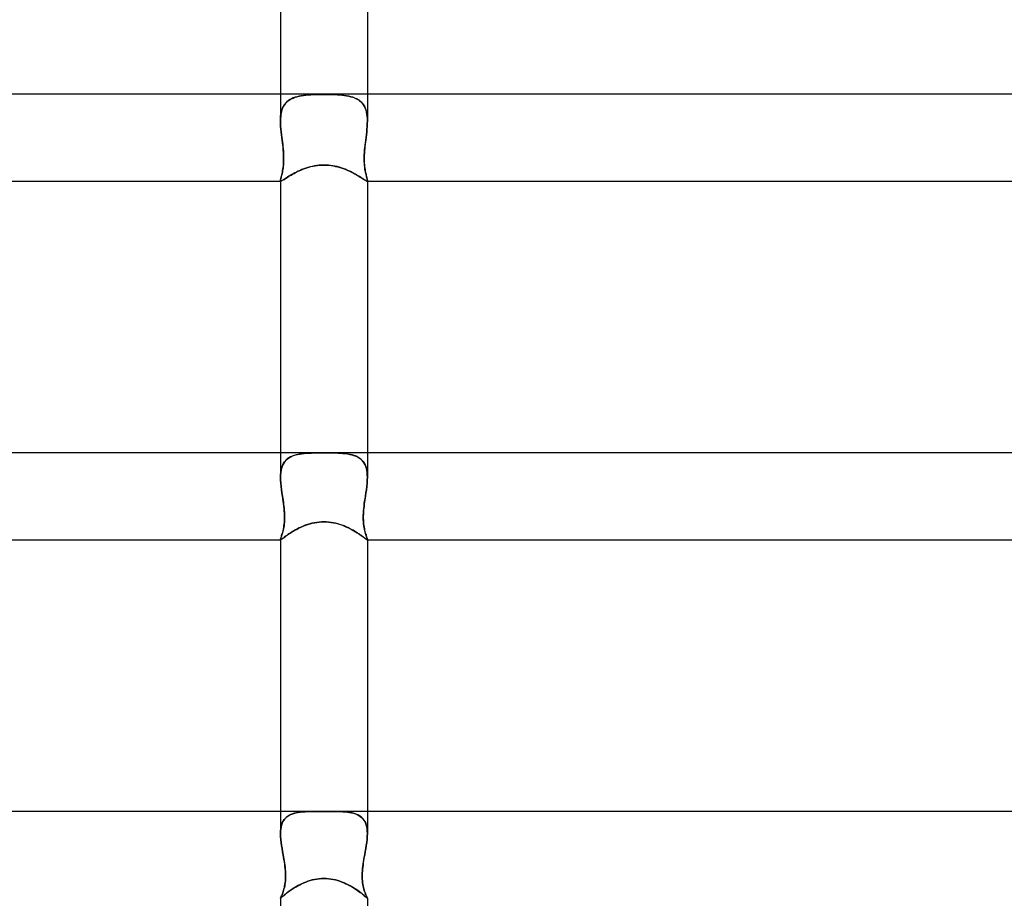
# Model space of a CAD drawing. Header units: millimetres. Extents: x -535 to 535, y -2 to 330.
# Tile 51 of 88: x -14 to 31, y 165 to 205. Entities that reach past the tile are written whole.
import ezdxf

# ---------------------------------------------------------------- set-up
doc = ezdxf.new("R2010")
doc.units = ezdxf.units.MM
doc.layers.add('HIDDEN', color=7, linetype='Continuous')
doc.layers.add('THICK', color=7, linetype='Continuous')

msp = doc.modelspace()

# ---------------------------------------------------------------- linework, layer by layer
at = {"layer": 'HIDDEN'}
for p, q in [((-2, 202), (-2, 200.766)), ((-1.772, 201.574), (-1.714, 201.636)), ((-1.706, 201.643), (-1.764, 201.582)), ((-1.714, 201.636), (-1.649, 201.691)), ((-1.641, 201.698), (-1.706, 201.643)), ((-1.649, 201.691), (-1.579, 201.741)), ((-1.571, 201.746), (-1.641, 201.698)), ((-1.579, 201.741), (-1.502, 201.784)), ((-1.495, 201.788), (-1.571, 201.746)), ((-1.502, 201.784), (-1.42, 201.822)), ((-1.414, 201.825), (-1.495, 201.788)), ((-1.42, 201.822), (-1.333, 201.855)), ((-1.328, 201.857), (-1.414, 201.825)), ((-1.333, 201.855), (-1.241, 201.883)), ((-1.238, 201.883), (-1.328, 201.857)), ((-1.241, 201.883), (-1.144, 201.906)), ((-1.143, 201.906), (-1.238, 201.883)), ((-1.144, 201.906), (-1.043, 201.925)), ((-1.045, 201.925), (-1.143, 201.906)), ((-0.944, 201.94), (-1.045, 201.925)), ((-1.043, 201.925), (-0.938, 201.941)), ((-0.839, 201.953), (-0.944, 201.94)), ((-0.938, 201.941), (-0.829, 201.954)), ((-0.731, 201.962), (-0.839, 201.953)), ((-0.829, 201.954), (-0.717, 201.964)), ((-0.62, 201.97), (-0.731, 201.962)), ((-0.717, 201.964), (-0.603, 201.971)), ((-0.504, 201.976), (-0.62, 201.97)), ((-0.603, 201.971), (-0.485, 201.977)), ((-0.384, 201.98), (-0.504, 201.976)), ((-0.485, 201.977), (-0.366, 201.981)), ((-0.26, 201.983), (-0.384, 201.98)), ((-0.366, 201.981), (-0.245, 201.983)), ((-0.132, 201.985), (-0.26, 201.983)), ((-0.245, 201.983), (-0.123, 201.985)), ((0, 201.985), (-0.132, 201.985)), ((-0.123, 201.985), (0, 201.985)), ((0.123, 201.985), (0, 201.985)), ((0, 201.985), (0.132, 201.985)), ((0.245, 201.983), (0.123, 201.985)), ((0.132, 201.985), (0.26, 201.983)), ((0.366, 201.981), (0.245, 201.983)), ((0.26, 201.983), (0.384, 201.98)), ((0.485, 201.977), (0.366, 201.981)), ((0.384, 201.98), (0.504, 201.976)), ((0.603, 201.971), (0.485, 201.977)), ((0.504, 201.976), (0.62, 201.97)), ((0.717, 201.964), (0.603, 201.971)), ((0.62, 201.97), (0.731, 201.962)), ((0.829, 201.954), (0.717, 201.964)), ((0.731, 201.962), (0.839, 201.953)), ((0.938, 201.941), (0.829, 201.954)), ((0.839, 201.953), (0.944, 201.94)), ((1.043, 201.925), (0.938, 201.941)), ((0.944, 201.94), (1.045, 201.925)), ((1.144, 201.906), (1.043, 201.925)), ((1.045, 201.925), (1.143, 201.906)), ((1.143, 201.906), (1.238, 201.883)), ((1.241, 201.883), (1.144, 201.906)), ((1.238, 201.883), (1.328, 201.857)), ((1.333, 201.855), (1.241, 201.883)), ((1.328, 201.857), (1.414, 201.825)), ((1.42, 201.822), (1.333, 201.855)), ((1.414, 201.825), (1.495, 201.788)), ((1.502, 201.784), (1.42, 201.822)), ((1.495, 201.788), (1.571, 201.746)), ((1.579, 201.741), (1.502, 201.784)), ((1.571, 201.746), (1.641, 201.698)), ((1.649, 201.691), (1.579, 201.741)), ((1.641, 201.698), (1.706, 201.643)), ((1.714, 201.636), (1.649, 201.691)), ((1.706, 201.643), (1.764, 201.582)), ((1.772, 201.574), (1.714, 201.636)), ((2, 202), (2, 200.766)), ((-1.958, 201.183), (-1.977, 201.085)), ((-1.96, 201.173), (-1.936, 201.265)), ((-1.933, 201.275), (-1.958, 201.183)), ((-1.936, 201.265), (-1.905, 201.351)), ((-1.901, 201.362), (-1.933, 201.275)), ((-1.905, 201.351), (-1.867, 201.431)), ((-1.862, 201.441), (-1.901, 201.362)), ((-1.867, 201.431), (-1.823, 201.505)), ((-1.816, 201.515), (-1.862, 201.441)), ((-1.823, 201.505), (-1.772, 201.574)), ((-1.764, 201.582), (-1.816, 201.515)), ((1.764, 201.582), (1.816, 201.515)), ((1.823, 201.505), (1.772, 201.574)), ((1.816, 201.515), (1.862, 201.441)), ((1.867, 201.431), (1.823, 201.505)), ((1.862, 201.441), (1.901, 201.362)), ((1.905, 201.351), (1.867, 201.431)), ((1.901, 201.362), (1.933, 201.275)), ((1.936, 201.265), (1.905, 201.351)), ((1.933, 201.275), (1.958, 201.183)), ((1.96, 201.173), (1.936, 201.265)), ((1.958, 201.183), (1.977, 201.085)), ((-1.998, 200.876), (-2, 200.766)), ((-2, 200.765), (-1.998, 200.873)), ((-2, 200.766), (-1.998, 200.644)), ((-1.998, 200.642), (-2, 200.765)), ((-1.99, 200.983), (-1.998, 200.876)), ((-1.998, 200.873), (-1.991, 200.977)), ((-1.991, 200.977), (-1.979, 201.077)), ((-1.977, 201.085), (-1.99, 200.983)), ((-1.979, 201.077), (-1.96, 201.173)), ((1.979, 201.077), (1.96, 201.173)), ((1.977, 201.085), (1.99, 200.983)), ((1.991, 200.977), (1.979, 201.077)), ((1.99, 200.983), (1.998, 200.876)), ((1.998, 200.873), (1.991, 200.977)), ((1.997, 200.642), (2, 200.765)), ((1.998, 200.876), (2, 200.766)), ((2, 200.765), (1.998, 200.873)), ((2, 200.766), (1.997, 200.644)), ((-1.998, 200.644), (-1.991, 200.519)), ((-1.991, 200.517), (-1.998, 200.642)), ((-1.991, 200.519), (-1.98, 200.391)), ((-1.98, 200.389), (-1.991, 200.517)), ((-1.98, 200.391), (-1.967, 200.262)), ((-1.967, 200.26), (-1.98, 200.389)), ((1.98, 200.391), (1.967, 200.262)), ((1.967, 200.26), (1.98, 200.389)), ((1.991, 200.519), (1.98, 200.391)), ((1.98, 200.389), (1.991, 200.517)), ((1.997, 200.644), (1.991, 200.519)), ((1.991, 200.517), (1.997, 200.642)), ((-1.967, 200.262), (-1.952, 200.131)), ((-1.952, 200.13), (-1.967, 200.26)), ((-1.952, 200.131), (-1.936, 200)), ((-1.936, 200), (-1.952, 200.13)), ((-1.921, 199.883), (-1.936, 200)), ((-1.936, 200), (-1.923, 199.898)), ((-1.923, 199.898), (-1.91, 199.795)), ((-1.907, 199.767), (-1.921, 199.883)), ((1.907, 199.767), (1.921, 199.883)), ((1.923, 199.898), (1.91, 199.795)), ((1.921, 199.883), (1.936, 200)), ((1.936, 200), (1.923, 199.898)), ((1.952, 200.131), (1.936, 200)), ((1.936, 200), (1.952, 200.13)), ((1.967, 200.262), (1.952, 200.131)), ((1.952, 200.13), (1.967, 200.26)), ((-1.91, 199.795), (-1.898, 199.693)), ((-1.893, 199.651), (-1.907, 199.767)), ((-1.898, 199.693), (-1.886, 199.591)), ((-1.881, 199.537), (-1.893, 199.651)), ((-1.886, 199.591), (-1.876, 199.49)), ((-1.871, 199.424), (-1.881, 199.537)), ((-1.876, 199.49), (-1.868, 199.391)), ((-1.862, 199.313), (-1.871, 199.424)), ((-1.868, 199.391), (-1.861, 199.293)), ((1.868, 199.391), (1.861, 199.293)), ((1.862, 199.313), (1.871, 199.424)), ((1.876, 199.49), (1.868, 199.391)), ((1.871, 199.424), (1.881, 199.537)), ((1.886, 199.591), (1.876, 199.49)), ((1.881, 199.537), (1.893, 199.651)), ((1.898, 199.693), (1.886, 199.591)), ((1.893, 199.651), (1.907, 199.767)), ((1.91, 199.795), (1.898, 199.693)), ((-1.857, 199.205), (-1.862, 199.313)), ((-1.861, 199.293), (-1.857, 199.197)), ((-1.855, 198.921), (-1.859, 198.834)), ((-1.854, 199.1), (-1.857, 199.205)), ((-1.857, 199.197), (-1.854, 199.103)), ((-1.856, 198.899), (-1.853, 198.997)), ((-1.853, 199.011), (-1.855, 198.921)), ((-1.854, 199.103), (-1.853, 199.011)), ((-1.853, 198.997), (-1.854, 199.1)), ((1.854, 199.103), (1.853, 199.011)), ((1.853, 198.997), (1.854, 199.1)), ((1.853, 199.011), (1.855, 198.921)), ((1.856, 198.899), (1.853, 198.997)), ((1.854, 199.1), (1.857, 199.205)), ((1.857, 199.197), (1.854, 199.103)), ((1.855, 198.921), (1.859, 198.834)), ((1.857, 199.205), (1.862, 199.313)), ((1.861, 199.293), (1.857, 199.197)), ((-1.914, 198.405), (-1.901, 198.473)), ((-1.902, 198.466), (-1.914, 198.406)), ((-1.891, 198.531), (-1.902, 198.466)), ((-1.901, 198.473), (-1.889, 198.547)), ((-1.881, 198.6), (-1.891, 198.531)), ((-1.889, 198.547), (-1.877, 198.627)), ((-1.872, 198.673), (-1.881, 198.6)), ((-1.877, 198.627), (-1.868, 198.712)), ((-1.864, 198.751), (-1.872, 198.673)), ((-1.868, 198.712), (-1.86, 198.803)), ((-1.859, 198.834), (-1.864, 198.751)), ((-1.86, 198.803), (-1.856, 198.899)), ((-1.224, 198.434), (-1.143, 198.472)), ((-1.143, 198.472), (-1.059, 198.509)), ((-1.059, 198.509), (-0.972, 198.545)), ((-0.972, 198.545), (-0.883, 198.578)), ((-0.883, 198.578), (-0.792, 198.609)), ((-0.792, 198.609), (-0.698, 198.638)), ((-0.698, 198.638), (-0.602, 198.663)), ((-0.602, 198.663), (-0.504, 198.686)), ((-0.504, 198.686), (-0.405, 198.704)), ((-0.405, 198.704), (-0.305, 198.719)), ((-0.305, 198.719), (-0.204, 198.729)), ((-0.204, 198.729), (-0.102, 198.736)), ((-0.102, 198.736), (0, 198.738)), ((0, 198.738), (0.111, 198.736)), ((0.111, 198.736), (0.221, 198.728)), ((0.221, 198.728), (0.33, 198.716)), ((0.33, 198.716), (0.437, 198.699)), ((0.437, 198.699), (0.54, 198.678)), ((0.54, 198.678), (0.641, 198.653)), ((0.641, 198.653), (0.739, 198.626)), ((0.739, 198.626), (0.833, 198.595)), ((0.833, 198.595), (0.925, 198.563)), ((0.925, 198.563), (1.013, 198.528)), ((1.013, 198.528), (1.099, 198.492)), ((1.099, 198.492), (1.182, 198.454)), ((1.86, 198.803), (1.856, 198.899)), ((1.859, 198.834), (1.864, 198.751)), ((1.868, 198.712), (1.86, 198.803)), ((1.864, 198.751), (1.872, 198.673)), ((1.877, 198.627), (1.868, 198.712)), ((1.872, 198.673), (1.881, 198.6)), ((1.889, 198.547), (1.877, 198.627)), ((1.881, 198.6), (1.891, 198.531)), ((1.901, 198.473), (1.889, 198.547)), ((1.891, 198.531), (1.902, 198.466)), ((1.914, 198.405), (1.901, 198.473)), ((1.902, 198.466), (1.914, 198.406)), ((-2, 198.029), (-1.998, 198.049)), ((-1.999, 198.047), (-2, 198.029)), ((-2, 198.02), (-2, 198.029)), ((-2, 198.029), (-2, 198.02)), ((-2, 198.028), (-2, 198)), ((-1.998, 198.013), (-2, 198.02)), ((-2, 198.02), (-1.998, 198.013)), ((-1.995, 198.07), (-1.999, 198.047)), ((-1.998, 198.049), (-1.994, 198.075)), ((-1.995, 198.007), (-1.998, 198.013)), ((-1.998, 198.013), (-1.996, 198.007)), ((-1.996, 198.007), (-1.992, 198.003)), ((-1.989, 198.098), (-1.995, 198.07)), ((-1.992, 198.003), (-1.995, 198.007)), ((-1.994, 198.075), (-1.987, 198.106)), ((-1.987, 198.001), (-1.992, 198.003)), ((-1.992, 198.003), (-1.987, 198.001)), ((-1.981, 198.129), (-1.989, 198.098)), ((-1.987, 198.106), (-1.977, 198.143)), ((-1.971, 198.165), (-1.981, 198.129)), ((-1.977, 198.143), (-1.966, 198.185)), ((-1.961, 198.206), (-1.971, 198.165)), ((-1.967, 198.002), (-1.949, 198.009)), ((-1.966, 198.185), (-1.954, 198.232)), ((-1.95, 198.25), (-1.961, 198.206)), ((-1.954, 198.232), (-1.941, 198.284)), ((-1.938, 198.298), (-1.95, 198.25)), ((-1.949, 198.009), (-1.926, 198.02)), ((-1.941, 198.284), (-1.928, 198.342)), ((-1.926, 198.35), (-1.938, 198.298)), ((-1.928, 198.342), (-1.914, 198.405)), ((-1.914, 198.406), (-1.926, 198.35)), ((-1.926, 198.02), (-1.899, 198.036)), ((-1.899, 198.036), (-1.866, 198.056)), ((-1.866, 198.056), (-1.83, 198.079)), ((-1.83, 198.079), (-1.788, 198.106)), ((-1.788, 198.106), (-1.743, 198.136)), ((-1.743, 198.136), (-1.692, 198.168)), ((-1.692, 198.168), (-1.637, 198.203)), ((-1.637, 198.203), (-1.578, 198.24)), ((-1.578, 198.24), (-1.514, 198.278)), ((-1.514, 198.278), (-1.447, 198.317)), ((-1.447, 198.317), (-1.376, 198.356)), ((-1.376, 198.356), (-1.302, 198.395)), ((-1.302, 198.395), (-1.224, 198.434)), ((1.182, 198.454), (1.262, 198.415)), ((1.262, 198.415), (1.339, 198.375)), ((1.339, 198.375), (1.413, 198.336)), ((1.413, 198.336), (1.484, 198.296)), ((1.484, 198.296), (1.55, 198.257)), ((1.55, 198.257), (1.612, 198.219)), ((1.612, 198.219), (1.671, 198.182)), ((1.671, 198.182), (1.724, 198.148)), ((1.724, 198.148), (1.773, 198.116)), ((1.773, 198.116), (1.818, 198.087)), ((1.818, 198.087), (1.857, 198.062)), ((1.857, 198.062), (1.892, 198.04)), ((1.892, 198.04), (1.921, 198.023)), ((1.914, 198.406), (1.926, 198.35)), ((1.928, 198.342), (1.914, 198.405)), ((1.921, 198.023), (1.946, 198.01)), ((1.926, 198.35), (1.938, 198.298)), ((1.941, 198.284), (1.928, 198.342)), ((1.938, 198.298), (1.95, 198.25)), ((1.954, 198.232), (1.941, 198.284)), ((1.946, 198.01), (1.965, 198.003)), ((1.95, 198.25), (1.961, 198.206)), ((1.966, 198.185), (1.954, 198.232)), ((1.961, 198.206), (1.971, 198.165)), ((1.965, 198.003), (1.98, 198)), ((1.977, 198.143), (1.966, 198.185)), ((1.971, 198.165), (1.981, 198.129)), ((1.987, 198.106), (1.977, 198.143)), ((1.981, 198.129), (1.989, 198.098)), ((1.994, 198.075), (1.987, 198.106)), ((1.987, 198.001), (1.992, 198.003)), ((1.992, 198.003), (1.987, 198.001)), ((1.989, 198.098), (1.995, 198.07)), ((1.992, 198.003), (1.995, 198.007)), ((1.996, 198.007), (1.992, 198.003)), ((1.998, 198.049), (1.994, 198.075)), ((1.995, 198.07), (1.999, 198.047)), ((1.995, 198.007), (1.998, 198.013)), ((1.998, 198.013), (1.996, 198.007)), ((2, 198.029), (1.998, 198.049)), ((1.998, 198.013), (2, 198.02)), ((2, 198.02), (1.998, 198.013)), ((1.999, 198.047), (2, 198.029)), ((2, 198.02), (2, 198.029)), ((2, 198.029), (2, 198.02)), ((2, 198.028), (2, 198)), ((-1.98, 198), (-1.987, 198.001)), ((-1.987, 198.001), (-1.981, 198)), ((-1.981, 198), (-1.967, 198.002)), ((1.98, 198), (1.987, 198.001)), ((1.987, 198.001), (1.981, 198)), ((-2, 185.5), (-2, 184.376)), ((-1.555, 185.299), (-1.477, 185.337)), ((-1.461, 185.344), (-1.542, 185.307)), ((-1.477, 185.337), (-1.394, 185.369)), ((-1.375, 185.376), (-1.461, 185.344)), ((-1.394, 185.369), (-1.307, 185.397)), ((-1.284, 185.403), (-1.375, 185.376)), ((-1.307, 185.397), (-1.215, 185.419)), ((-1.189, 185.425), (-1.284, 185.403)), ((-1.215, 185.419), (-1.119, 185.438)), ((-1.089, 185.443), (-1.189, 185.425)), ((-1.119, 185.438), (-1.019, 185.453)), ((-0.985, 185.458), (-1.089, 185.443)), ((-1.019, 185.453), (-0.915, 185.465)), ((-0.877, 185.469), (-0.985, 185.458)), ((-0.915, 185.465), (-0.808, 185.474)), ((-0.766, 185.477), (-0.877, 185.469)), ((-0.808, 185.474), (-0.699, 185.481)), ((-0.652, 185.484), (-0.766, 185.477)), ((-0.699, 185.481), (-0.586, 185.487)), ((-0.532, 185.489), (-0.652, 185.484)), ((-0.586, 185.487), (-0.472, 185.49)), ((-0.406, 185.492), (-0.532, 185.489)), ((-0.472, 185.49), (-0.356, 185.493)), ((-0.276, 185.494), (-0.406, 185.492)), ((-0.356, 185.493), (-0.238, 185.494)), ((-0.14, 185.495), (-0.276, 185.494)), ((-0.238, 185.494), (-0.12, 185.495)), ((0, 185.495), (-0.14, 185.495)), ((-0.12, 185.495), (0, 185.495)), ((0.12, 185.495), (0, 185.495)), ((0, 185.495), (0.14, 185.495)), ((0.238, 185.494), (0.12, 185.495)), ((0.14, 185.495), (0.276, 185.494)), ((0.356, 185.493), (0.238, 185.494)), ((0.276, 185.494), (0.406, 185.492)), ((0.472, 185.49), (0.356, 185.493)), ((0.406, 185.492), (0.532, 185.489)), ((0.586, 185.487), (0.472, 185.49)), ((0.532, 185.489), (0.652, 185.484)), ((0.699, 185.481), (0.586, 185.487)), ((0.652, 185.484), (0.766, 185.477)), ((0.808, 185.474), (0.699, 185.481)), ((0.766, 185.477), (0.877, 185.469)), ((0.915, 185.465), (0.808, 185.474)), ((0.877, 185.469), (0.985, 185.458)), ((1.019, 185.453), (0.915, 185.465)), ((0.985, 185.458), (1.089, 185.443)), ((1.119, 185.438), (1.019, 185.453)), ((1.089, 185.443), (1.189, 185.425)), ((1.215, 185.419), (1.119, 185.438)), ((1.189, 185.425), (1.284, 185.403)), ((1.307, 185.397), (1.215, 185.419)), ((1.284, 185.403), (1.375, 185.376)), ((1.394, 185.369), (1.307, 185.397)), ((1.375, 185.376), (1.461, 185.344)), ((1.477, 185.337), (1.394, 185.369)), ((1.461, 185.344), (1.542, 185.307)), ((1.555, 185.299), (1.477, 185.337)), ((2, 185.5), (2, 184.376)), ((-1.956, 184.776), (-1.929, 184.864)), ((-1.927, 184.868), (-1.955, 184.779)), ((-1.929, 184.864), (-1.895, 184.945)), ((-1.893, 184.95), (-1.927, 184.868)), ((-1.895, 184.945), (-1.855, 185.021)), ((-1.851, 185.026), (-1.893, 184.95)), ((-1.855, 185.021), (-1.807, 185.089)), ((-1.803, 185.095), (-1.851, 185.026)), ((-1.807, 185.089), (-1.754, 185.151)), ((-1.747, 185.158), (-1.803, 185.095)), ((-1.754, 185.151), (-1.694, 185.207)), ((-1.685, 185.214), (-1.747, 185.158)), ((-1.694, 185.207), (-1.628, 185.256)), ((-1.616, 185.264), (-1.685, 185.214)), ((-1.628, 185.256), (-1.555, 185.299)), ((-1.542, 185.307), (-1.616, 185.264)), ((1.542, 185.307), (1.616, 185.264)), ((1.628, 185.256), (1.555, 185.299)), ((1.616, 185.264), (1.685, 185.214)), ((1.694, 185.207), (1.628, 185.256)), ((1.685, 185.214), (1.747, 185.158)), ((1.754, 185.151), (1.694, 185.207)), ((1.747, 185.158), (1.803, 185.095)), ((1.807, 185.089), (1.754, 185.151)), ((1.803, 185.095), (1.851, 185.026)), ((1.855, 185.021), (1.807, 185.089)), ((1.851, 185.026), (1.893, 184.95)), ((1.895, 184.945), (1.855, 185.021)), ((1.893, 184.95), (1.927, 184.868)), ((1.929, 184.864), (1.895, 184.945)), ((1.927, 184.868), (1.955, 184.779)), ((1.956, 184.776), (1.929, 184.864)), ((-1.997, 184.483), (-2, 184.376)), ((-2, 184.376), (-1.998, 184.482)), ((-1.998, 184.482), (-1.99, 184.585)), ((-1.989, 184.586), (-1.997, 184.483)), ((-1.99, 184.585), (-1.976, 184.683)), ((-1.975, 184.685), (-1.989, 184.586)), ((-1.976, 184.683), (-1.956, 184.776)), ((-1.955, 184.779), (-1.975, 184.685)), ((1.955, 184.779), (1.975, 184.685)), ((1.976, 184.683), (1.956, 184.776)), ((1.975, 184.685), (1.989, 184.586)), ((1.99, 184.585), (1.976, 184.683)), ((1.989, 184.586), (1.997, 184.483)), ((1.997, 184.482), (1.99, 184.585)), ((1.997, 184.483), (2, 184.376)), ((2, 184.376), (1.997, 184.482)), ((-1.996, 184.237), (-2, 184.376)), ((-2, 184.376), (-1.996, 184.237)), ((-1.986, 184.094), (-1.996, 184.237)), ((-1.996, 184.237), (-1.986, 184.094)), ((-1.971, 183.949), (-1.986, 184.094)), ((-1.986, 184.094), (-1.971, 183.948)), ((1.971, 183.949), (1.986, 184.094)), ((1.986, 184.094), (1.971, 183.948)), ((1.986, 184.094), (1.996, 184.237)), ((1.996, 184.237), (1.986, 184.094)), ((1.996, 184.237), (2, 184.376)), ((2, 184.376), (1.996, 184.237)), ((-1.952, 183.801), (-1.971, 183.949)), ((-1.971, 183.948), (-1.952, 183.8)), ((-1.931, 183.651), (-1.952, 183.801)), ((-1.952, 183.8), (-1.931, 183.65)), ((-1.908, 183.5), (-1.931, 183.651)), ((-1.931, 183.65), (-1.908, 183.5)), ((1.908, 183.5), (1.931, 183.651)), ((1.931, 183.65), (1.908, 183.5)), ((1.931, 183.651), (1.952, 183.801)), ((1.952, 183.8), (1.931, 183.65)), ((1.952, 183.801), (1.971, 183.949)), ((1.971, 183.948), (1.952, 183.8)), ((-1.891, 183.386), (-1.908, 183.5)), ((-1.908, 183.5), (-1.894, 183.409)), ((-1.894, 183.409), (-1.881, 183.319)), ((-1.874, 183.272), (-1.891, 183.386)), ((-1.881, 183.319), (-1.868, 183.228)), ((-1.858, 183.158), (-1.874, 183.272)), ((-1.868, 183.228), (-1.856, 183.137)), ((-1.844, 183.045), (-1.858, 183.158)), ((-1.856, 183.137), (-1.844, 183.045)), ((1.844, 183.045), (1.858, 183.158)), ((1.856, 183.137), (1.844, 183.045)), ((1.868, 183.228), (1.856, 183.137)), ((1.858, 183.158), (1.874, 183.272)), ((1.881, 183.319), (1.868, 183.228)), ((1.874, 183.272), (1.891, 183.386)), ((1.894, 183.409), (1.881, 183.319)), ((1.891, 183.386), (1.908, 183.5)), ((1.908, 183.5), (1.894, 183.409)), ((-1.832, 182.933), (-1.844, 183.045)), ((-1.844, 183.045), (-1.834, 182.952)), ((-1.834, 182.952), (-1.825, 182.859)), ((-1.823, 182.823), (-1.832, 182.933)), ((-1.825, 182.859), (-1.819, 182.765)), ((-1.816, 182.716), (-1.823, 182.823)), ((-1.819, 182.765), (-1.814, 182.672)), ((-1.812, 182.611), (-1.816, 182.716)), ((-1.814, 182.672), (-1.811, 182.579)), ((-1.811, 182.51), (-1.812, 182.611)), ((1.814, 182.672), (1.811, 182.579)), ((1.811, 182.51), (1.812, 182.611)), ((1.812, 182.611), (1.816, 182.716)), ((1.819, 182.765), (1.814, 182.672)), ((1.816, 182.716), (1.823, 182.823)), ((1.825, 182.859), (1.819, 182.765)), ((1.823, 182.823), (1.832, 182.933)), ((1.834, 182.952), (1.825, 182.859)), ((1.832, 182.933), (1.844, 183.045)), ((1.844, 183.045), (1.834, 182.952)), ((-1.836, 182.152), (-1.847, 182.077)), ((-1.838, 182.138), (-1.827, 182.224)), ((-1.826, 182.23), (-1.836, 182.152)), ((-1.827, 182.224), (-1.819, 182.316)), ((-1.819, 182.312), (-1.826, 182.23)), ((-1.819, 182.316), (-1.813, 182.411)), ((-1.814, 182.398), (-1.819, 182.312)), ((-1.811, 182.487), (-1.814, 182.398)), ((-1.813, 182.411), (-1.811, 182.51)), ((-1.811, 182.579), (-1.811, 182.487)), ((-0.926, 182.134), (-0.834, 182.169)), ((-0.834, 182.169), (-0.739, 182.202)), ((-0.739, 182.202), (-0.64, 182.231)), ((-0.64, 182.231), (-0.539, 182.258)), ((-0.539, 182.258), (-0.435, 182.28)), ((-0.435, 182.28), (-0.328, 182.298)), ((-0.328, 182.298), (-0.219, 182.311)), ((-0.219, 182.311), (-0.109, 182.319)), ((-0.109, 182.319), (0, 182.322)), ((0, 182.322), (0.112, 182.319)), ((0.112, 182.319), (0.223, 182.311)), ((0.223, 182.311), (0.333, 182.297)), ((0.333, 182.297), (0.443, 182.278)), ((0.443, 182.278), (0.551, 182.255)), ((0.551, 182.255), (0.656, 182.227)), ((0.656, 182.227), (0.758, 182.195)), ((0.758, 182.195), (0.858, 182.161)), ((0.858, 182.161), (0.954, 182.123)), ((1.811, 182.579), (1.811, 182.487)), ((1.813, 182.411), (1.811, 182.51)), ((1.811, 182.487), (1.814, 182.398)), ((1.819, 182.316), (1.813, 182.411)), ((1.814, 182.398), (1.819, 182.312)), ((1.827, 182.224), (1.819, 182.316)), ((1.819, 182.312), (1.826, 182.23)), ((1.826, 182.23), (1.836, 182.152)), ((1.838, 182.138), (1.827, 182.224)), ((1.836, 182.152), (1.847, 182.077)), ((-1.936, 181.716), (-1.95, 181.672)), ((-1.945, 181.686), (-1.93, 181.734)), ((-1.92, 181.765), (-1.936, 181.716)), ((-1.93, 181.734), (-1.914, 181.788)), ((-1.905, 181.819), (-1.92, 181.765)), ((-1.914, 181.788), (-1.897, 181.847)), ((-1.889, 181.877), (-1.905, 181.819)), ((-1.897, 181.847), (-1.881, 181.911)), ((-1.874, 181.939), (-1.889, 181.877)), ((-1.881, 181.911), (-1.865, 181.981)), ((-1.86, 182.006), (-1.874, 181.939)), ((-1.865, 181.981), (-1.851, 182.057)), ((-1.847, 182.077), (-1.86, 182.006)), ((-1.851, 182.057), (-1.838, 182.138)), ((-1.726, 181.686), (-1.672, 181.724)), ((-1.672, 181.724), (-1.614, 181.764)), ((-1.614, 181.764), (-1.551, 181.805)), ((-1.551, 181.805), (-1.485, 181.848)), ((-1.485, 181.848), (-1.414, 181.891)), ((-1.414, 181.891), (-1.341, 181.934)), ((-1.341, 181.934), (-1.264, 181.976)), ((-1.264, 181.976), (-1.183, 182.018)), ((-1.183, 182.018), (-1.1, 182.058)), ((-1.1, 182.058), (-1.014, 182.097)), ((-1.014, 182.097), (-0.926, 182.134)), ((0.954, 182.123), (1.046, 182.083)), ((1.046, 182.083), (1.135, 182.042)), ((1.135, 182.042), (1.221, 181.999)), ((1.221, 181.999), (1.303, 181.955)), ((1.303, 181.955), (1.381, 181.91)), ((1.381, 181.91), (1.455, 181.866)), ((1.455, 181.866), (1.526, 181.822)), ((1.526, 181.822), (1.592, 181.778)), ((1.592, 181.778), (1.654, 181.736)), ((1.654, 181.736), (1.711, 181.696)), ((1.711, 181.696), (1.763, 181.658)), ((1.851, 182.057), (1.838, 182.138)), ((1.847, 182.077), (1.86, 182.006)), ((1.865, 181.981), (1.851, 182.057)), ((1.86, 182.006), (1.874, 181.939)), ((1.881, 181.911), (1.865, 181.981)), ((1.874, 181.939), (1.889, 181.877)), ((1.897, 181.847), (1.881, 181.911)), ((1.889, 181.877), (1.905, 181.819)), ((1.914, 181.788), (1.897, 181.847)), ((1.905, 181.819), (1.92, 181.765)), ((1.93, 181.734), (1.914, 181.788)), ((1.92, 181.765), (1.936, 181.716)), ((1.945, 181.686), (1.93, 181.734)), ((1.936, 181.716), (1.95, 181.672)), ((-2, 181.512), (-1.998, 181.527)), ((-1.998, 181.526), (-2, 181.512)), ((-2, 181.508), (-2, 181.512)), ((-2, 181.512), (-2, 181.508)), ((-1.999, 181.505), (-2, 181.508)), ((-2, 181.508), (-1.999, 181.505)), ((-1.998, 181.503), (-1.999, 181.505)), ((-1.999, 181.505), (-1.998, 181.503)), ((-1.998, 181.527), (-1.993, 181.547)), ((-1.993, 181.545), (-1.998, 181.526)), ((-1.996, 181.501), (-1.998, 181.503)), ((-1.998, 181.503), (-1.996, 181.501)), ((-1.994, 181.5), (-1.996, 181.501)), ((-1.996, 181.501), (-1.994, 181.5)), ((-1.992, 181.5), (-1.994, 181.5)), ((-1.994, 181.5), (-1.992, 181.5)), ((-1.993, 181.547), (-1.984, 181.574)), ((-1.986, 181.569), (-1.993, 181.545)), ((-1.992, 181.5), (-1.982, 181.502)), ((-1.976, 181.598), (-1.986, 181.569)), ((-1.984, 181.574), (-1.973, 181.606)), ((-1.982, 181.502), (-1.967, 181.51)), ((-1.964, 181.633), (-1.976, 181.598)), ((-1.973, 181.606), (-1.96, 181.643)), ((-1.967, 181.51), (-1.947, 181.523)), ((-1.95, 181.672), (-1.964, 181.633)), ((-1.96, 181.643), (-1.945, 181.686)), ((-1.947, 181.523), (-1.923, 181.54)), ((-1.923, 181.54), (-1.893, 181.562)), ((-1.893, 181.562), (-1.859, 181.587)), ((-1.859, 181.587), (-1.819, 181.617)), ((-1.819, 181.617), (-1.775, 181.65)), ((-1.775, 181.65), (-1.726, 181.686)), ((1.763, 181.658), (1.81, 181.624)), ((1.81, 181.624), (1.852, 181.593)), ((1.852, 181.593), (1.888, 181.565)), ((1.888, 181.565), (1.919, 181.542)), ((1.919, 181.542), (1.945, 181.524)), ((1.96, 181.643), (1.945, 181.686)), ((1.945, 181.524), (1.966, 181.511)), ((1.95, 181.672), (1.964, 181.633)), ((1.973, 181.606), (1.96, 181.643)), ((1.964, 181.633), (1.976, 181.598)), ((1.966, 181.511), (1.981, 181.503)), ((1.984, 181.574), (1.973, 181.606)), ((1.976, 181.598), (1.986, 181.569)), ((1.981, 181.503), (1.992, 181.5)), ((1.993, 181.547), (1.984, 181.574)), ((1.986, 181.569), (1.993, 181.545)), ((1.992, 181.5), (1.994, 181.5)), ((1.994, 181.5), (1.992, 181.5)), ((1.998, 181.527), (1.993, 181.547)), ((1.993, 181.545), (1.998, 181.526)), ((1.994, 181.5), (1.996, 181.501)), ((1.996, 181.501), (1.994, 181.5)), ((1.996, 181.501), (1.998, 181.503)), ((1.998, 181.503), (1.996, 181.501)), ((2, 181.512), (1.998, 181.527)), ((1.998, 181.526), (2, 181.512)), ((1.998, 181.503), (1.999, 181.505)), ((1.999, 181.505), (1.998, 181.503)), ((1.999, 181.505), (2, 181.508)), ((2, 181.508), (1.999, 181.505)), ((2, 181.508), (2, 181.512)), ((2, 181.512), (2, 181.508)), ((-2, 169), (-2, 167.979)), ((-1.843, 168.6), (-1.886, 168.529)), ((-1.875, 168.549), (-1.828, 168.621)), ((-1.793, 168.663), (-1.843, 168.6)), ((-1.828, 168.621), (-1.773, 168.685)), ((-1.736, 168.72), (-1.793, 168.663)), ((-1.773, 168.685), (-1.71, 168.743)), ((-1.672, 168.771), (-1.736, 168.72)), ((-1.71, 168.743), (-1.64, 168.793)), ((-1.603, 168.815), (-1.672, 168.771)), ((-1.64, 168.793), (-1.563, 168.836)), ((-1.528, 168.852), (-1.603, 168.815)), ((-1.563, 168.836), (-1.48, 168.872)), ((-1.447, 168.884), (-1.528, 168.852)), ((-1.48, 168.872), (-1.391, 168.903)), ((-1.362, 168.911), (-1.447, 168.884)), ((-1.391, 168.903), (-1.297, 168.928)), ((-1.271, 168.934), (-1.362, 168.911)), ((-1.297, 168.928), (-1.197, 168.948)), ((-1.176, 168.952), (-1.271, 168.934)), ((-1.197, 168.948), (-1.093, 168.964)), ((-1.078, 168.966), (-1.176, 168.952)), ((-1.093, 168.964), (-0.984, 168.976)), ((-0.975, 168.977), (-1.078, 168.966)), ((-0.984, 168.976), (-0.871, 168.985)), ((-0.869, 168.985), (-0.975, 168.977)), ((-0.871, 168.985), (-0.755, 168.991)), ((-0.759, 168.991), (-0.869, 168.985)), ((-0.647, 168.995), (-0.759, 168.991)), ((-0.755, 168.991), (-0.635, 168.995)), ((-0.528, 168.997), (-0.647, 168.995)), ((-0.635, 168.995), (-0.512, 168.997)), ((-0.405, 168.999), (-0.528, 168.997)), ((-0.512, 168.997), (-0.386, 168.999)), ((-0.275, 168.999), (-0.405, 168.999)), ((-0.386, 168.999), (-0.258, 169)), ((-0.14, 169), (-0.275, 168.999)), ((-0.258, 169), (-0.13, 169)), ((0, 169), (-0.14, 169)), ((-0.13, 169), (0, 169)), ((0.13, 169), (0, 169)), ((0, 169), (0.14, 169)), ((0.258, 169), (0.13, 169)), ((0.14, 169), (0.275, 168.999)), ((0.386, 168.999), (0.258, 169)), ((0.275, 168.999), (0.405, 168.999)), ((0.512, 168.997), (0.386, 168.999)), ((0.405, 168.999), (0.528, 168.997)), ((0.635, 168.995), (0.512, 168.997)), ((0.528, 168.997), (0.647, 168.995)), ((0.755, 168.991), (0.635, 168.995)), ((0.647, 168.995), (0.759, 168.991)), ((0.871, 168.985), (0.755, 168.991)), ((0.759, 168.991), (0.869, 168.985)), ((0.869, 168.985), (0.975, 168.977)), ((0.984, 168.976), (0.871, 168.985)), ((0.975, 168.977), (1.078, 168.966)), ((1.093, 168.964), (0.984, 168.976)), ((1.078, 168.966), (1.176, 168.952)), ((1.197, 168.948), (1.093, 168.964)), ((1.176, 168.952), (1.271, 168.934)), ((1.297, 168.928), (1.197, 168.948)), ((1.271, 168.934), (1.362, 168.911)), ((1.391, 168.903), (1.297, 168.928)), ((1.362, 168.911), (1.447, 168.884)), ((1.48, 168.872), (1.391, 168.903)), ((1.447, 168.884), (1.528, 168.852)), ((1.563, 168.836), (1.48, 168.872)), ((1.528, 168.852), (1.603, 168.815)), ((1.64, 168.793), (1.563, 168.836)), ((1.603, 168.815), (1.672, 168.771)), ((1.71, 168.743), (1.64, 168.793)), ((1.672, 168.771), (1.736, 168.72)), ((1.773, 168.685), (1.71, 168.743)), ((1.736, 168.72), (1.793, 168.663)), ((1.828, 168.621), (1.773, 168.685)), ((1.793, 168.663), (1.843, 168.6)), ((1.875, 168.549), (1.828, 168.621)), ((1.843, 168.6), (1.886, 168.529)), ((2, 169), (2, 167.979)), ((-1.997, 168.087), (-1.987, 168.192)), ((-1.988, 168.184), (-1.997, 168.083)), ((-1.973, 168.279), (-1.988, 168.184)), ((-1.987, 168.192), (-1.971, 168.29)), ((-1.951, 168.369), (-1.973, 168.279)), ((-1.971, 168.29), (-1.947, 168.383)), ((-1.922, 168.452), (-1.951, 168.369)), ((-1.947, 168.383), (-1.915, 168.47)), ((-1.886, 168.529), (-1.922, 168.452)), ((-1.915, 168.47), (-1.875, 168.549)), ((1.915, 168.47), (1.875, 168.549)), ((1.886, 168.529), (1.922, 168.452)), ((1.947, 168.383), (1.915, 168.47)), ((1.922, 168.452), (1.951, 168.369)), ((1.971, 168.29), (1.947, 168.383)), ((1.951, 168.369), (1.973, 168.279)), ((1.987, 168.192), (1.971, 168.29)), ((1.973, 168.279), (1.988, 168.184)), ((1.997, 168.087), (1.987, 168.192)), ((1.988, 168.184), (1.997, 168.083)), ((-2, 167.978), (-1.997, 168.087)), ((-1.997, 168.083), (-2, 167.979)), ((-2, 167.979), (-1.996, 167.848)), ((-1.996, 167.848), (-2, 167.978)), ((-1.986, 167.713), (-1.996, 167.848)), ((-1.996, 167.848), (-1.986, 167.714)), ((-1.986, 167.714), (-1.97, 167.575)), ((-1.97, 167.574), (-1.986, 167.713)), ((1.986, 167.714), (1.97, 167.575)), ((1.97, 167.574), (1.986, 167.713)), ((1.986, 167.713), (1.996, 167.848)), ((1.996, 167.848), (1.986, 167.714)), ((2, 167.979), (1.996, 167.848)), ((1.996, 167.848), (2, 167.978)), ((2, 167.978), (1.997, 168.087)), ((1.997, 168.083), (2, 167.979)), ((-1.97, 167.575), (-1.95, 167.434)), ((-1.95, 167.432), (-1.97, 167.574)), ((-1.95, 167.434), (-1.926, 167.29)), ((-1.926, 167.289), (-1.95, 167.432)), ((-1.926, 167.29), (-1.901, 167.146)), ((-1.901, 167.145), (-1.926, 167.289)), ((1.926, 167.29), (1.901, 167.146)), ((1.901, 167.145), (1.926, 167.289)), ((1.95, 167.434), (1.926, 167.29)), ((1.926, 167.289), (1.95, 167.432)), ((1.97, 167.575), (1.95, 167.434)), ((1.95, 167.432), (1.97, 167.574)), ((-1.901, 167.146), (-1.875, 167)), ((-1.875, 167), (-1.901, 167.145)), ((-1.856, 166.894), (-1.875, 167)), ((-1.875, 167), (-1.858, 166.908)), ((-1.858, 166.908), (-1.842, 166.815)), ((-1.838, 166.787), (-1.856, 166.894)), ((-1.842, 166.815), (-1.827, 166.721)), ((-1.821, 166.682), (-1.838, 166.787)), ((1.821, 166.682), (1.838, 166.787)), ((1.842, 166.815), (1.827, 166.721)), ((1.838, 166.787), (1.856, 166.894)), ((1.858, 166.908), (1.842, 166.815)), ((1.856, 166.894), (1.875, 167)), ((1.875, 167), (1.858, 166.908)), ((1.901, 167.146), (1.875, 167)), ((1.875, 167), (1.901, 167.145)), ((-1.827, 166.721), (-1.812, 166.626)), ((-1.805, 166.577), (-1.821, 166.682)), ((-1.812, 166.626), (-1.799, 166.531)), ((-1.792, 166.473), (-1.805, 166.577)), ((-1.799, 166.531), (-1.787, 166.435)), ((-1.78, 166.371), (-1.792, 166.473)), ((-1.787, 166.435), (-1.777, 166.34)), ((-1.771, 166.269), (-1.78, 166.371)), ((-1.777, 166.34), (-1.77, 166.244)), ((1.777, 166.34), (1.77, 166.244)), ((1.771, 166.269), (1.78, 166.371)), ((1.787, 166.435), (1.777, 166.34)), ((1.78, 166.371), (1.792, 166.473)), ((1.799, 166.531), (1.787, 166.435)), ((1.792, 166.473), (1.805, 166.577)), ((1.812, 166.626), (1.799, 166.531)), ((1.805, 166.577), (1.821, 166.682)), ((1.827, 166.721), (1.812, 166.626)), ((-1.773, 165.803), (-1.766, 165.89)), ((-1.767, 165.881), (-1.773, 165.797)), ((-1.766, 166.17), (-1.771, 166.269)), ((-1.77, 166.244), (-1.765, 166.149)), ((-1.763, 165.968), (-1.767, 165.881)), ((-1.763, 166.074), (-1.766, 166.17)), ((-1.766, 165.89), (-1.763, 165.98)), ((-1.765, 166.149), (-1.763, 166.057)), ((-1.763, 165.98), (-1.763, 166.074)), ((-1.763, 166.057), (-1.763, 165.968)), ((-0.636, 165.816), (-0.533, 165.844)), ((-0.533, 165.844), (-0.428, 165.868)), ((-0.428, 165.868), (-0.322, 165.886)), ((-0.322, 165.886), (-0.215, 165.9)), ((-0.215, 165.9), (-0.108, 165.908)), ((-0.108, 165.908), (0, 165.911)), ((0, 165.911), (0.109, 165.908)), ((0.109, 165.908), (0.219, 165.9)), ((0.219, 165.9), (0.328, 165.885)), ((0.328, 165.885), (0.434, 165.866)), ((0.434, 165.866), (0.538, 165.843)), ((0.538, 165.843), (0.64, 165.815)), ((1.763, 166.074), (1.766, 166.17)), ((1.765, 166.149), (1.763, 166.057)), ((1.763, 165.98), (1.763, 166.074)), ((1.763, 166.057), (1.763, 165.968)), ((1.766, 165.89), (1.763, 165.98)), ((1.763, 165.968), (1.767, 165.881)), ((1.77, 166.244), (1.765, 166.149)), ((1.766, 166.17), (1.771, 166.269)), ((1.773, 165.803), (1.766, 165.89)), ((1.767, 165.881), (1.773, 165.797)), ((-1.857, 165.363), (-1.839, 165.425)), ((-1.838, 165.43), (-1.855, 165.369)), ((-1.839, 165.425), (-1.822, 165.492)), ((-1.821, 165.496), (-1.838, 165.43)), ((-1.822, 165.492), (-1.807, 165.563)), ((-1.806, 165.566), (-1.821, 165.496)), ((-1.807, 165.563), (-1.793, 165.639)), ((-1.793, 165.639), (-1.806, 165.566)), ((-1.793, 165.639), (-1.781, 165.719)), ((-1.782, 165.717), (-1.793, 165.639)), ((-1.773, 165.797), (-1.782, 165.717)), ((-1.781, 165.719), (-1.773, 165.803)), ((-1.581, 165.337), (-1.513, 165.385)), ((-1.513, 165.385), (-1.441, 165.433)), ((-1.441, 165.433), (-1.365, 165.482)), ((-1.365, 165.482), (-1.285, 165.53)), ((-1.285, 165.53), (-1.202, 165.577)), ((-1.202, 165.577), (-1.115, 165.623)), ((-1.115, 165.623), (-1.025, 165.667)), ((-1.025, 165.667), (-0.932, 165.709)), ((-0.932, 165.709), (-0.836, 165.748)), ((-0.836, 165.748), (-0.737, 165.783)), ((-0.737, 165.783), (-0.636, 165.816)), ((0.64, 165.815), (0.738, 165.783)), ((0.738, 165.783), (0.832, 165.749)), ((0.832, 165.749), (0.924, 165.712)), ((0.924, 165.712), (1.013, 165.672)), ((1.013, 165.672), (1.098, 165.631)), ((1.098, 165.631), (1.181, 165.588)), ((1.181, 165.588), (1.261, 165.544)), ((1.261, 165.544), (1.338, 165.498)), ((1.338, 165.498), (1.412, 165.452)), ((1.412, 165.452), (1.482, 165.406)), ((1.482, 165.406), (1.549, 165.36)), ((1.781, 165.719), (1.773, 165.803)), ((1.773, 165.797), (1.782, 165.717)), ((1.793, 165.639), (1.781, 165.719)), ((1.782, 165.717), (1.793, 165.639)), ((1.807, 165.563), (1.793, 165.639)), ((1.793, 165.639), (1.806, 165.566)), ((1.806, 165.566), (1.821, 165.496)), ((1.822, 165.492), (1.807, 165.563)), ((1.821, 165.496), (1.838, 165.43)), ((1.839, 165.425), (1.822, 165.492)), ((1.838, 165.43), (1.855, 165.369)), ((1.857, 165.363), (1.839, 165.425)), ((-1.998, 165.011), (-2, 165.003)), ((-2, 165.003), (-1.998, 165.01)), ((-2, 165.002), (-2, 165.003)), ((-2, 165.003), (-2, 165.002)), ((-2, 165.001), (-2, 165.002)), ((-2, 165.002), (-2, 165.001)), ((-1.999, 165), (-2, 165.001)), ((-2, 165.001), (-2, 165.001)), ((-2, 165.001), (-2, 165.001)), ((-2, 165.001), (-1.999, 165)), ((-1.998, 165), (-1.999, 165)), ((-1.999, 165), (-1.999, 165)), ((-1.999, 165), (-1.999, 165)), ((-1.999, 165), (-1.998, 165)), ((-1.993, 165.024), (-1.998, 165.011)), ((-1.998, 165.01), (-1.993, 165.023)), ((-1.998, 165), (-1.992, 165.002)), ((-1.984, 165.043), (-1.993, 165.024)), ((-1.993, 165.023), (-1.985, 165.042)), ((-1.992, 165.002), (-1.982, 165.01)), ((-1.985, 165.042), (-1.974, 165.065)), ((-1.973, 165.066), (-1.984, 165.043)), ((-1.982, 165.01), (-1.966, 165.024)), ((-1.974, 165.065), (-1.961, 165.093)), ((-1.96, 165.095), (-1.973, 165.066)), ((-1.966, 165.024), (-1.945, 165.043)), ((-1.961, 165.093), (-1.946, 165.126)), ((-1.944, 165.129), (-1.96, 165.095)), ((-1.946, 165.126), (-1.929, 165.164)), ((-1.945, 165.043), (-1.918, 165.066)), ((-1.928, 165.167), (-1.944, 165.129)), ((-1.929, 165.164), (-1.912, 165.206)), ((-1.91, 165.211), (-1.928, 165.167)), ((-1.918, 165.066), (-1.886, 165.095)), ((-1.912, 165.206), (-1.894, 165.254)), ((-1.892, 165.259), (-1.91, 165.211)), ((-1.894, 165.254), (-1.875, 165.306)), ((-1.873, 165.312), (-1.892, 165.259)), ((-1.886, 165.095), (-1.848, 165.128)), ((-1.875, 165.306), (-1.857, 165.363)), ((-1.855, 165.369), (-1.873, 165.312)), ((-1.848, 165.128), (-1.805, 165.164)), ((-1.805, 165.164), (-1.756, 165.204)), ((-1.756, 165.204), (-1.703, 165.246)), ((-1.703, 165.246), (-1.645, 165.291)), ((-1.645, 165.291), (-1.581, 165.337)), ((1.549, 165.36), (1.611, 165.315)), ((1.611, 165.315), (1.67, 165.272)), ((1.67, 165.272), (1.724, 165.23)), ((1.724, 165.23), (1.773, 165.19)), ((1.773, 165.19), (1.818, 165.153)), ((1.818, 165.153), (1.858, 165.119)), ((1.855, 165.369), (1.873, 165.312)), ((1.875, 165.306), (1.857, 165.363)), ((1.858, 165.119), (1.893, 165.089)), ((1.873, 165.312), (1.892, 165.259)), ((1.894, 165.254), (1.875, 165.306)), ((1.892, 165.259), (1.91, 165.211)), ((1.893, 165.089), (1.923, 165.062)), ((1.912, 165.206), (1.894, 165.254)), ((1.91, 165.211), (1.928, 165.167)), ((1.929, 165.164), (1.912, 165.206)), ((1.923, 165.062), (1.948, 165.04)), ((1.928, 165.167), (1.944, 165.129)), ((1.946, 165.126), (1.929, 165.164)), ((1.944, 165.129), (1.96, 165.095)), ((1.961, 165.093), (1.946, 165.126)), ((1.948, 165.04), (1.967, 165.023)), ((1.96, 165.095), (1.973, 165.066)), ((1.974, 165.065), (1.961, 165.093)), ((1.967, 165.023), (1.982, 165.01)), ((1.973, 165.066), (1.984, 165.043)), ((1.985, 165.042), (1.974, 165.065)), ((1.982, 165.01), (1.993, 165.002)), ((1.984, 165.043), (1.993, 165.024)), ((1.993, 165.023), (1.985, 165.042)), ((1.993, 165.024), (1.998, 165.011)), ((1.998, 165.01), (1.993, 165.023)), ((1.993, 165.002), (1.998, 165)), ((1.998, 165.011), (2, 165.003)), ((2, 165.003), (1.998, 165.01)), ((1.998, 165), (1.999, 165)), ((1.999, 165), (1.998, 165)), ((1.999, 165), (2, 165.001)), ((2, 165.001), (1.999, 165)), ((1.999, 165), (1.999, 165)), ((1.999, 165), (1.999, 165)), ((2, 165.002), (2, 165.003)), ((2, 165.003), (2, 165.002)), ((2, 165.001), (2, 165.002)), ((2, 165.002), (2, 165.001)), ((2, 165.001), (2, 165.001)), ((2, 165.001), (2, 165.001))]:
    msp.add_line(p, q, dxfattribs=at)
at = {"layer": 'THICK'}
for p, q in [((-2, 214.5), (-2, 202)), ((2, 214.5), (2, 202)), ((0, 202), (-379, 202)), ((379, 202), (0, 202)), ((-1.099, 198.492), (-1.182, 198.454)), ((-1.013, 198.528), (-1.099, 198.492)), ((-0.925, 198.563), (-1.013, 198.528)), ((-0.833, 198.595), (-0.925, 198.563)), ((-0.739, 198.626), (-0.833, 198.595)), ((-0.641, 198.653), (-0.739, 198.626)), ((-0.54, 198.678), (-0.641, 198.653)), ((-0.437, 198.699), (-0.54, 198.678)), ((-0.33, 198.716), (-0.437, 198.699)), ((-0.221, 198.728), (-0.33, 198.716)), ((-0.111, 198.736), (-0.221, 198.728)), ((0, 198.738), (-0.111, 198.736)), ((0.102, 198.736), (0, 198.738)), ((0.204, 198.729), (0.102, 198.736)), ((0.305, 198.719), (0.204, 198.729)), ((0.405, 198.704), (0.305, 198.719)), ((0.504, 198.686), (0.405, 198.704)), ((0.602, 198.663), (0.504, 198.686)), ((0.698, 198.638), (0.602, 198.663)), ((0.792, 198.609), (0.698, 198.638)), ((0.883, 198.578), (0.792, 198.609)), ((0.972, 198.545), (0.883, 198.578)), ((1.059, 198.509), (0.972, 198.545)), ((1.143, 198.472), (1.059, 198.509)), ((1.224, 198.434), (1.143, 198.472)), ((-1.965, 198.003), (-1.98, 198)), ((-1.946, 198.01), (-1.965, 198.003)), ((-1.921, 198.023), (-1.946, 198.01)), ((-1.892, 198.04), (-1.921, 198.023)), ((-1.857, 198.062), (-1.892, 198.04)), ((-1.818, 198.087), (-1.857, 198.062)), ((-1.773, 198.116), (-1.818, 198.087)), ((-1.724, 198.148), (-1.773, 198.116)), ((-1.671, 198.182), (-1.724, 198.148)), ((-1.612, 198.219), (-1.671, 198.182)), ((-1.55, 198.257), (-1.612, 198.219)), ((-1.484, 198.296), (-1.55, 198.257)), ((-1.413, 198.336), (-1.484, 198.296)), ((-1.339, 198.375), (-1.413, 198.336)), ((-1.262, 198.415), (-1.339, 198.375)), ((-1.182, 198.454), (-1.262, 198.415)), ((1.302, 198.395), (1.224, 198.434)), ((1.376, 198.356), (1.302, 198.395)), ((1.447, 198.317), (1.376, 198.356)), ((1.514, 198.278), (1.447, 198.317)), ((1.578, 198.24), (1.514, 198.278)), ((1.637, 198.203), (1.578, 198.24)), ((1.692, 198.168), (1.637, 198.203)), ((1.743, 198.136), (1.692, 198.168)), ((1.788, 198.106), (1.743, 198.136)), ((1.83, 198.079), (1.788, 198.106)), ((1.866, 198.056), (1.83, 198.079)), ((1.899, 198.036), (1.866, 198.056)), ((1.926, 198.02), (1.899, 198.036)), ((1.949, 198.009), (1.926, 198.02)), ((1.967, 198.002), (1.949, 198.009)), ((-266.59, 198), (-1.98, 198)), ((-2, 198), (-2, 185.5)), ((1.981, 198), (1.967, 198.002)), ((1.98, 198), (266.59, 198)), ((2, 198), (2, 185.5)), ((0, 185.5), (-388, 185.5)), ((388, 185.5), (0, 185.5)), ((-0.858, 182.161), (-0.954, 182.123)), ((-0.758, 182.195), (-0.858, 182.161)), ((-0.656, 182.227), (-0.758, 182.195)), ((-0.551, 182.255), (-0.656, 182.227)), ((-0.443, 182.278), (-0.551, 182.255)), ((-0.333, 182.297), (-0.443, 182.278)), ((-0.223, 182.311), (-0.333, 182.297)), ((-0.112, 182.319), (-0.223, 182.311)), ((0, 182.322), (-0.112, 182.319)), ((0.109, 182.319), (0, 182.322)), ((0.219, 182.311), (0.109, 182.319)), ((0.328, 182.298), (0.219, 182.311)), ((0.435, 182.28), (0.328, 182.298)), ((0.539, 182.258), (0.435, 182.28)), ((0.64, 182.231), (0.539, 182.258)), ((0.739, 182.202), (0.64, 182.231)), ((0.834, 182.169), (0.739, 182.202)), ((0.926, 182.134), (0.834, 182.169)), ((-1.711, 181.696), (-1.763, 181.658)), ((-1.654, 181.736), (-1.711, 181.696)), ((-1.592, 181.778), (-1.654, 181.736)), ((-1.526, 181.822), (-1.592, 181.778)), ((-1.455, 181.866), (-1.526, 181.822)), ((-1.381, 181.91), (-1.455, 181.866)), ((-1.303, 181.955), (-1.381, 181.91)), ((-1.221, 181.999), (-1.303, 181.955)), ((-1.135, 182.042), (-1.221, 181.999)), ((-1.046, 182.083), (-1.135, 182.042)), ((-0.954, 182.123), (-1.046, 182.083)), ((1.014, 182.097), (0.926, 182.134)), ((1.1, 182.058), (1.014, 182.097)), ((1.183, 182.018), (1.1, 182.058)), ((1.264, 181.976), (1.183, 182.018)), ((1.341, 181.934), (1.264, 181.976)), ((1.414, 181.891), (1.341, 181.934)), ((1.485, 181.848), (1.414, 181.891)), ((1.551, 181.805), (1.485, 181.848)), ((1.614, 181.764), (1.551, 181.805)), ((1.672, 181.724), (1.614, 181.764)), ((1.726, 181.686), (1.672, 181.724)), ((-272.946, 181.5), (-1.992, 181.5)), ((-2, 181.5), (-2, 169)), ((-1.981, 181.503), (-1.992, 181.5)), ((-1.966, 181.511), (-1.981, 181.503)), ((-1.945, 181.524), (-1.966, 181.511)), ((-1.919, 181.542), (-1.945, 181.524)), ((-1.888, 181.565), (-1.919, 181.542)), ((-1.852, 181.593), (-1.888, 181.565)), ((-1.81, 181.624), (-1.852, 181.593)), ((-1.763, 181.658), (-1.81, 181.624)), ((1.775, 181.65), (1.726, 181.686)), ((1.819, 181.617), (1.775, 181.65)), ((1.859, 181.587), (1.819, 181.617)), ((1.893, 181.562), (1.859, 181.587)), ((1.923, 181.54), (1.893, 181.562)), ((1.947, 181.523), (1.923, 181.54)), ((1.967, 181.51), (1.947, 181.523)), ((1.982, 181.502), (1.967, 181.51)), ((1.992, 181.5), (1.982, 181.502)), ((1.992, 181.5), (272.946, 181.5)), ((2, 181.5), (2, 169)), ((0, 169), (-397, 169)), ((397, 169), (0, 169)), ((-0.538, 165.843), (-0.64, 165.815)), ((-0.434, 165.866), (-0.538, 165.843)), ((-0.328, 165.885), (-0.434, 165.866)), ((-0.219, 165.9), (-0.328, 165.885)), ((-0.109, 165.908), (-0.219, 165.9)), ((0, 165.911), (-0.109, 165.908)), ((0.108, 165.908), (0, 165.911)), ((0.215, 165.9), (0.108, 165.908)), ((0.322, 165.886), (0.215, 165.9)), ((0.428, 165.868), (0.322, 165.886)), ((0.533, 165.844), (0.428, 165.868)), ((0.636, 165.816), (0.533, 165.844)), ((-1.482, 165.406), (-1.549, 165.36)), ((-1.412, 165.452), (-1.482, 165.406)), ((-1.338, 165.498), (-1.412, 165.452)), ((-1.261, 165.544), (-1.338, 165.498)), ((-1.181, 165.588), (-1.261, 165.544)), ((-1.098, 165.631), (-1.181, 165.588)), ((-1.013, 165.672), (-1.098, 165.631)), ((-0.924, 165.712), (-1.013, 165.672)), ((-0.832, 165.749), (-0.924, 165.712)), ((-0.738, 165.783), (-0.832, 165.749)), ((-0.64, 165.815), (-0.738, 165.783)), ((0.737, 165.783), (0.636, 165.816)), ((0.836, 165.748), (0.737, 165.783)), ((0.932, 165.709), (0.836, 165.748)), ((1.025, 165.667), (0.932, 165.709)), ((1.115, 165.623), (1.025, 165.667)), ((1.202, 165.577), (1.115, 165.623)), ((1.285, 165.53), (1.202, 165.577)), ((1.365, 165.482), (1.285, 165.53)), ((1.441, 165.433), (1.365, 165.482)), ((1.513, 165.385), (1.441, 165.433)), ((1.581, 165.337), (1.513, 165.385)), ((-2, 165.003), (-2, 152.5)), ((-1.993, 165.002), (-1.998, 165)), ((-1.982, 165.01), (-1.993, 165.002)), ((-1.967, 165.023), (-1.982, 165.01)), ((-1.948, 165.04), (-1.967, 165.023)), ((-1.923, 165.062), (-1.948, 165.04)), ((-1.893, 165.089), (-1.923, 165.062)), ((-1.858, 165.119), (-1.893, 165.089)), ((-1.818, 165.153), (-1.858, 165.119)), ((-1.773, 165.19), (-1.818, 165.153)), ((-1.724, 165.23), (-1.773, 165.19)), ((-1.67, 165.272), (-1.724, 165.23)), ((-1.611, 165.315), (-1.67, 165.272)), ((-1.549, 165.36), (-1.611, 165.315)), ((1.645, 165.291), (1.581, 165.337)), ((1.703, 165.246), (1.645, 165.291)), ((1.756, 165.204), (1.703, 165.246)), ((1.805, 165.164), (1.756, 165.204)), ((1.848, 165.128), (1.805, 165.164)), ((1.886, 165.095), (1.848, 165.128)), ((1.918, 165.066), (1.886, 165.095)), ((1.945, 165.043), (1.918, 165.066)), ((1.966, 165.024), (1.945, 165.043)), ((1.982, 165.01), (1.966, 165.024)), ((1.992, 165.002), (1.982, 165.01)), ((1.998, 165), (1.992, 165.002)), ((2, 165.003), (2, 152.5))]:
    msp.add_line(p, q, dxfattribs=at)

doc.saveas('drawing.dxf')
